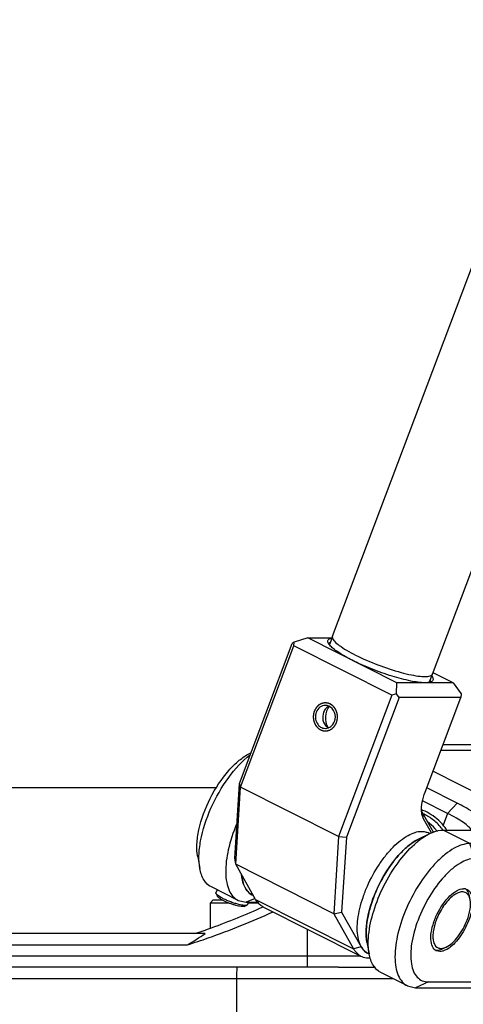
# Model space of a CAD drawing. Header units: millimetres. Extents: x 0 to 12710, y 0 to 5940.
# Tile 221 of 241: x 10287 to 10405, y 1539 to 1802. Entities that reach past the tile are written whole.
import ezdxf

# ---------------------------------------------------------------- set-up
doc = ezdxf.new("R2010")
doc.units = ezdxf.units.MM
doc.header["$LTSCALE"] = 231.275
doc.layers.get('0').update_dxf_attribs({"linetype": 'CONTINUOUS'})
for name, color, linetype in [('2ND_ARM_V2_PITCH_ABL137', 7, 'CONTINUOUS'), ('2ND_ARM_V2_PITCH_ABL140', 7, 'CONTINUOUS'), ('A2300201_ABL135', 7, 'CONTINUOUS'), ('A2400201_ABL93', 7, 'CONTINUOUS'), ('A2410102_ABL142', 7, 'CONTINUOUS'), ('FWSRM-D10-V4-E2-T2_5_PBL322', 7, 'CONTINUOUS'), ('M2300101_PBL138', 7, 'CONTINUOUS'), ('M2300101_PBL146', 7, 'CONTINUOUS'), ('M2300201_PBL136', 7, 'CONTINUOUS'), ('M2300301_PBL188', 7, 'CONTINUOUS'), ('M2300602_PBL184', 7, 'CONTINUOUS'), ('M2410102_PBL143', 7, 'CONTINUOUS'), ('M2420301_PBL126', 7, 'CONTINUOUS'), ('P9140503_BOLT_PBL144', 7, 'CONTINUOUS'), ('P9140503_BOLT_PBL195', 7, 'CONTINUOUS'), ('SSHH-ST-M3-5_203_PBL178', 7, 'CONTINUOUS'), ('WFM_0608_06_2_PBL158', 7, 'CONTINUOUS'), ('WFM_0608_06_2_PBL159', 7, 'CONTINUOUS'), ('오른쪽_7_VBL88', 7, 'CONTINUOUS')]:
    doc.layers.add(name, color=color, linetype=linetype)

# ---------------------------------------------------------------- blocks, each defined once
blk = doc.blocks.new('M2420301_PBL126', base_point=(2002.678, 513.25))
at = {"layer": 'M2420301_PBL126', "color": 7}
for p, q in [((2020.672, 516.25), (2023.955, 516.25)), ((1959.694, 515.25), (2025.515, 515.25)), ((2011.601, 510.25), (2011.601, 515.25))]:
    blk.add_line(p, q, dxfattribs=at)
blk.add_arc((1856.547, 522.655), 155.231, 357.26584, 357.63531, dxfattribs=at)
blk = doc.blocks.new('M2410102_PBL143', base_point=(1992.264, 524.25))
at = {"layer": 'M2410102_PBL143', "color": 7}
for p, q in [((1974.718, 532.25), (2009.81, 532.25)), ((2008.787, 519.25), (1975.74, 519.25)), ((1977.328, 518.25), (2007.2, 518.25)), ((2022.666, 517.25), (1961.862, 517.25)), ((2020.672, 516.25), (1960.573, 516.25))]:
    blk.add_line(p, q, dxfattribs=at)
at = {"layer": 'M2410102_PBL143', "color": 2}
blk.add_line((2017.919, 516.25), (2017.919, 519.638), dxfattribs=at)
at = {"layer": 'M2410102_PBL143', "color": 7}
blk.add_arc((1990.821, 545.999), 32.222, 300.55206, 303.88756, dxfattribs=at)
for points, knots in [([(2007.87, 519.25), (2008.367, 519.417), (2010.419, 520.136), (2012.435, 520.958), (2013.943, 521.628)], [0, 0, 0, 0, 0.240964, 1, 1, 1, 1]), ([(2007.2, 518.25), (2007.823, 518.447), (2010.415, 519.309), (2012.952, 520.335), (2014.847, 521.185)], [0, 0, 0, 0, 0.239236, 1, 1, 1, 1])]:
    blk.add_open_spline(points, degree=3, knots=knots, dxfattribs=at)
blk = doc.blocks.new('A2410102_ABL142', base_point=(1992.264, 524.25))
at = {"layer": 'M2410102_PBL143'}
blk.add_blockref('M2410102_PBL143', (1992.264, 524.25), dxfattribs=at)
blk = doc.blocks.new('P9140503_BOLT_PBL144', base_point=(2011.411, 520.994))
at = {"layer": 'P9140503_BOLT_PBL144', "color": 7}
for p, q in [((2009.514, 522.25), (2009.264, 522)), ((2009.264, 522), (2010.828, 522)), ((2009.264, 519.739), (2009.264, 522)), ((2009.514, 522.25), (2010.299, 522.25)), ((2012.624, 522), (2013.559, 522))]:
    blk.add_line(p, q, dxfattribs=at)
blk = doc.blocks.new('P9140503_BOLT_PBL195', base_point=(2009.389, 522.125))
at = {"layer": 'P9140503_BOLT_PBL195', "color": 7}
blk.add_line((2009.514, 522.25), (2009.264, 522), dxfattribs=at)
blk = doc.blocks.new('A2400201_ABL93', base_point=(1992.264, 486.75))
at = {"layer": 'A2410102_ABL142'}
blk.add_blockref('A2410102_ABL142', (1992.264, 524.25), dxfattribs=at)
at = {"layer": 'M2420301_PBL126'}
blk.add_blockref('M2420301_PBL126', (2002.678, 513.25), dxfattribs=at)
at = {"layer": 'P9140503_BOLT_PBL144'}
blk.add_blockref('P9140503_BOLT_PBL144', (2011.411, 520.994), dxfattribs=at)
at = {"layer": 'P9140503_BOLT_PBL195'}
blk.add_blockref('P9140503_BOLT_PBL195', (2009.389, 522.125), dxfattribs=at)
blk = doc.blocks.new('M2300201_PBL136', base_point=(2021.502, 531.337))
at = {"layer": 'M2300201_PBL136', "color": 7}
for p, q in [((2016.705, 545.194), (2016.545, 545.065)), ((2016.692, 544.865), (2016.705, 545.194)), ((2017.935, 545.581), (2016.705, 545.194)), ((2017.935, 545.581), (2020.082, 545.581)), ((2025.872, 541.581), (2017.935, 545.581)), ((2011.842, 532.621), (2016.545, 545.065)), ((2011.942, 532.298), (2016.692, 544.865)), ((2025.423, 540.465), (2016.692, 544.865)), ((2030.872, 541.581), (2029.095, 542.477)), ((2025.833, 540.594), (2025.872, 541.581)), ((2030.872, 541.581), (2025.872, 541.581)), ((2030.872, 541.581), (2031.583, 540.594)), ((2025.423, 540.465), (2020.673, 527.898)), ((2026.07, 540.265), (2021.366, 527.821)), ((2025.833, 540.594), (2025.423, 540.465)), ((2026.07, 540.265), (2025.833, 540.594)), ((2031.57, 540.265), (2026.07, 540.265)), ((2028.388, 531.846), (2031.57, 540.265)), ((2031.583, 540.594), (2031.57, 540.265)), ((2011.422, 525.96), (2011.842, 532.621)), ((2011.509, 525.424), (2011.942, 532.298)), ((2011.942, 532.298), (2011.842, 532.621)), ((2020.673, 527.898), (2011.942, 532.298)), ((2028.238, 529.465), (2028.098, 529.87)), ((2029.13, 528.274), (2028.116, 530.062)), ((2028.945, 528.218), (2028.238, 529.465)), ((2020.673, 527.898), (2020.24, 521.024)), ((2020.673, 527.898), (2021.366, 527.821)), ((2021.366, 527.821), (2020.947, 521.16)), ((2011.509, 525.424), (2011.422, 525.96)), ((2020.24, 521.024), (2011.509, 525.424)), ((2013.285, 522.292), (2011.509, 525.424)), ((2013.935, 521.646), (2022.666, 517.246)), ((2020.24, 521.024), (2020.947, 521.16)), ((2020.24, 521.024), (2022.016, 517.892)), ((2020.947, 521.16), (2022.688, 518.088)), ((2023.203, 517.539), (2023.208, 517.538)), ((2023.203, 517.539), (2023.207, 517.537))]:
    blk.add_line(p, q, dxfattribs=at)
at = {"layer": 'M2300201_PBL136', "color": 2}
for p, q in [((2028.238, 529.465), (2028.116, 530.062)), ((2013.285, 522.292), (2022.016, 517.892)), ((2022.688, 518.088), (2022.016, 517.892))]:
    blk.add_line(p, q, dxfattribs=at)
at = {"layer": 'M2300201_PBL136', "color": 7}
for centre, radius, start, end in [((2020.713, 545.644), 1.096, 216.31544, 216.8442), ((2020.09, 545.024), 0.259, 182.31211, 187.981), ((2028.071, 541.501), 1.125, 36.32298, 37.54413), ((2028.593, 541.809), 0.258, 312.26241, 315.22302), ((2020.101, 538.31), 0.795, 233.52957, 248.39011), ((2024.308, 519.007), 1.862, 209.54709, 210.98969), ((2023.853, 518.615), 1.257, 239.08223, 243.03098)]:
    blk.add_arc(centre, radius, start, end, dxfattribs=at)
for points, knots in [([(2019.753, 545.121), (2019.731, 545.167), (2019.699, 545.258), (2019.756, 545.466), (2019.927, 545.521), (2020.033, 545.545)], [0, 0, 0, 0, 0.252964, 0.461133, 1, 1, 1, 1]), ([(2019.83, 544.995), (2019.822, 545.006), (2019.794, 545.046), (2019.768, 545.088), (2019.753, 545.121)], [0, 0, 0, 0, 0.27069, 1, 1, 1, 1]), ([(2021.904, 543.581), (2021.471, 543.799), (2020.882, 544.122), (2020.222, 544.595), (2019.978, 544.816), (2019.886, 544.924)], [0, 0, 0, 0, 0.596414, 0.8253, 1, 1, 1, 1]), ([(2028.372, 541.581), (2027.95, 541.581), (2026.956, 541.74), (2025.367, 542.164), (2023.625, 542.786), (2022.461, 543.3), (2021.904, 543.581)], [0, 0, 0, 0, 0.186257, 0.439851, 0.724936, 1, 1, 1, 1]), ([(2028.977, 542.167), (2029.015, 542.116), (2029.075, 542.021), (2029.108, 541.863), (2029.042, 541.727), (2028.957, 541.68), (2028.91, 541.66)], [0, 0, 0, 0, 0.311678, 0.544461, 0.750154, 1, 1, 1, 1]), ([(2028.693, 541.602), (2028.669, 541.599), (2028.562, 541.585), (2028.455, 541.581), (2028.372, 541.581)], [0, 0, 0, 0, 0.225777, 1, 1, 1, 1]), ([(2019.498, 539.565), (2019.327, 539.565), (2018.964, 539.435), (2018.75, 539.123), (2018.685, 538.95)], [0, 0, 0, 0, 0.481071, 1, 1, 1, 1]), ([(2019.642, 539.39), (2019.609, 539.363), (2019.48, 539.238), (2019.388, 539.078), (2019.34, 538.95)], [0, 0, 0, 0, 0.238852, 1, 1, 1, 1]), ([(2020.312, 538.13), (2020.408, 538.384), (2020.42, 538.957), (2020.036, 539.405), (2019.804, 539.503)], [0, 0, 0, 0, 0.517634, 1, 1, 1, 1]), ([(2018.685, 538.95), (2018.626, 538.794), (2018.578, 538.453), (2018.718, 537.97), (2019.044, 537.608), (2019.352, 537.515), (2019.498, 537.515)], [0, 0, 0, 0, 0.263181, 0.523605, 0.769083, 1, 1, 1, 1]), ([(2019.34, 538.95), (2019.256, 538.727), (2019.203, 538.244), (2019.451, 537.803), (2019.629, 537.671)], [0, 0, 0, 0, 0.519067, 1, 1, 1, 1]), ([(2019.814, 537.582), (2019.87, 537.607), (2020.088, 537.733), (2020.245, 537.953), (2020.312, 538.13)], [0, 0, 0, 0, 0.242049, 1, 1, 1, 1]), ([(2028.067, 530.137), (2028.052, 530.405), (2028.111, 530.992), (2028.277, 531.553), (2028.388, 531.846)], [0, 0, 0, 0, 0.461393, 1, 1, 1, 1]), ([(2013.935, 521.646), (2013.869, 521.679), (2013.605, 521.84), (2013.4, 522.088), (2013.285, 522.292)], [0, 0, 0, 0, 0.239862, 1, 1, 1, 1]), ([(2022.711, 518.048), (2022.744, 517.994), (2022.876, 517.797), (2023.054, 517.629), (2023.203, 517.539)], [0, 0, 0, 0, 0.26409, 1, 1, 1, 1]), ([(2022.016, 517.892), (2022.056, 517.82), (2022.223, 517.562), (2022.464, 517.348), (2022.666, 517.246)], [0, 0, 0, 0, 0.266751, 1, 1, 1, 1]), ([(2022.666, 517.246), (2022.727, 517.215), (2022.989, 517.107), (2023.281, 517.082), (2023.495, 517.1)], [0, 0, 0, 0, 0.241148, 1, 1, 1, 1])]:
    blk.add_open_spline(points, degree=3, knots=knots, dxfattribs=at)
for points in [[(2019.844, 545.095), (2019.856, 545.127), (2019.878, 545.156), (2019.904, 545.179)], [(2019.832, 545.013), (2019.831, 545.041), (2019.835, 545.069), (2019.844, 545.095)], [(2019.886, 544.924), (2019.869, 544.944), (2019.852, 544.965), (2019.836, 544.987)], [(2028.824, 541.701), (2028.814, 541.673), (2028.797, 541.648), (2028.776, 541.628)], [(2028.854, 541.639), (2028.832, 541.632), (2028.811, 541.626), (2028.789, 541.621)], [(2028.834, 541.815), (2028.84, 541.777), (2028.838, 541.736), (2028.824, 541.701)], [(2028.91, 541.66), (2028.892, 541.652), (2028.873, 541.645), (2028.854, 541.639)], [(2028.789, 541.621), (2028.757, 541.613), (2028.725, 541.607), (2028.693, 541.602)], [(2019.804, 539.503), (2019.708, 539.543), (2019.602, 539.565), (2019.498, 539.565)], [(2019.8, 539.494), (2019.743, 539.466), (2019.69, 539.431), (2019.642, 539.39)], [(2019.498, 537.515), (2019.606, 537.515), (2019.715, 537.539), (2019.814, 537.582)], [(2028.098, 529.87), (2028.082, 529.958), (2028.072, 530.047), (2028.067, 530.137)], [(2028.116, 530.062), (2028.101, 530.088), (2028.088, 530.115), (2028.076, 530.142)]]:
    blk.add_open_spline(points, degree=3, dxfattribs=at)
at = {"layer": 'M2300201_PBL136', "color": 134}
for points in [[(2018.506, 539.04), (2018.501, 539.021), (2018.49, 538.982), (2018.476, 538.934), (2018.465, 538.895), (2018.459, 538.871), (2018.453, 538.852), (2018.449, 538.837), (2018.446, 538.825), (2018.443, 538.817), (2018.442, 538.812), (2018.441, 538.808), (2018.441, 538.804), (2018.44, 538.799), (2018.439, 538.791), (2018.438, 538.778), (2018.436, 538.763), (2018.434, 538.743), (2018.432, 538.717), (2018.429, 538.687), (2018.425, 538.657), (2018.423, 538.632), (2018.421, 538.611), (2018.419, 538.596), (2018.418, 538.584), (2018.417, 538.575), (2018.416, 538.57), (2018.416, 538.566), (2018.416, 538.562), (2018.417, 538.557), (2018.417, 538.548), (2018.418, 538.536), (2018.419, 538.52), (2018.42, 538.5), (2018.422, 538.475), (2018.424, 538.444), (2018.426, 538.414), (2018.428, 538.389), (2018.429, 538.368), (2018.43, 538.353), (2018.431, 538.34), (2018.432, 538.332), (2018.432, 538.327), (2018.432, 538.323), (2018.433, 538.319), (2018.434, 538.314), (2018.437, 538.305), (2018.44, 538.293), (2018.443, 538.278), (2018.448, 538.258), (2018.454, 538.233), (2018.461, 538.203), (2018.469, 538.173), (2018.475, 538.148), (2018.48, 538.129), (2018.483, 538.114), (2018.486, 538.101), (2018.488, 538.092), (2018.49, 538.087), (2018.49, 538.084), (2018.492, 538.08), (2018.494, 538.076), (2018.498, 538.068), (2018.503, 538.057), (2018.509, 538.043), (2018.517, 538.025), (2018.527, 538.002), (2018.539, 537.975), (2018.551, 537.948), (2018.561, 537.925), (2018.569, 537.907), (2018.575, 537.894), (2018.58, 537.882), (2018.583, 537.874), (2018.585, 537.87), (2018.586, 537.866), (2018.589, 537.863), (2018.591, 537.859), (2018.596, 537.852), (2018.603, 537.842), (2018.611, 537.83), (2018.622, 537.814), (2018.636, 537.795), (2018.652, 537.771), (2018.668, 537.747), (2018.682, 537.727), (2018.693, 537.711), (2018.701, 537.699), (2018.708, 537.689), (2018.713, 537.682), (2018.715, 537.678), (2018.717, 537.675), (2018.72, 537.672), (2018.723, 537.669), (2018.729, 537.663), (2018.737, 537.655), (2018.747, 537.645), (2018.761, 537.632), (2018.777, 537.615), (2018.798, 537.595), (2018.818, 537.576), (2018.834, 537.559), (2018.848, 537.546), (2018.858, 537.536), (2018.866, 537.528), (2018.872, 537.522), (2018.875, 537.519), (2018.878, 537.516), (2018.881, 537.514), (2018.885, 537.512), (2018.891, 537.507), (2018.901, 537.501), (2018.913, 537.493), (2018.929, 537.483), (2018.948, 537.471), (2018.972, 537.455), (2018.995, 537.44), (2019.015, 537.427), (2019.03, 537.417), (2019.042, 537.41), (2019.052, 537.403), (2019.058, 537.399), (2019.062, 537.397), (2019.065, 537.394), (2019.069, 537.393), (2019.073, 537.392), (2019.08, 537.389), (2019.09, 537.385), (2019.103, 537.38), (2019.12, 537.374), (2019.141, 537.366), (2019.166, 537.357), (2019.191, 537.348), (2019.212, 537.34), (2019.229, 537.333), (2019.241, 537.329), (2019.252, 537.325), (2019.259, 537.322), (2019.263, 537.321), (2019.266, 537.319), (2019.27, 537.319), (2019.274, 537.318), (2019.282, 537.317), (2019.293, 537.316), (2019.306, 537.314), (2019.323, 537.312), (2019.345, 537.309), (2019.371, 537.305), (2019.397, 537.301), (2019.419, 537.298), (2019.437, 537.296), (2019.45, 537.294), (2019.461, 537.293), (2019.468, 537.292), (2019.473, 537.291), (2019.476, 537.29), (2019.479, 537.291), (2019.484, 537.291), (2019.491, 537.292), (2019.502, 537.293), (2019.516, 537.294), (2019.533, 537.296), (2019.555, 537.298), (2019.581, 537.3), (2019.608, 537.302), (2019.63, 537.304), (2019.647, 537.306), (2019.66, 537.307), (2019.671, 537.308), (2019.679, 537.309), (2019.683, 537.309), (2019.687, 537.309), (2019.69, 537.31), (2019.694, 537.312), (2019.702, 537.314), (2019.713, 537.318), (2019.726, 537.322), (2019.743, 537.328), (2019.764, 537.335), (2019.79, 537.343), (2019.816, 537.351), (2019.838, 537.358), (2019.855, 537.364), (2019.868, 537.368), (2019.879, 537.372), (2019.886, 537.374), (2019.89, 537.376), (2019.894, 537.376), (2019.897, 537.378), (2019.901, 537.381), (2019.907, 537.385), (2019.917, 537.39), (2019.929, 537.397), (2019.945, 537.407), (2019.964, 537.418), (2019.988, 537.432), (2020.011, 537.446), (2020.031, 537.457), (2020.047, 537.467), (2020.058, 537.474), (2020.068, 537.479), (2020.075, 537.483), (2020.079, 537.486), (2020.082, 537.487), (2020.085, 537.49), (2020.088, 537.493), (2020.094, 537.498), (2020.103, 537.506), (2020.113, 537.516), (2020.127, 537.528), (2020.144, 537.544), (2020.165, 537.563), (2020.186, 537.582), (2020.203, 537.598), (2020.217, 537.61), (2020.227, 537.62), (2020.236, 537.627), (2020.242, 537.633), (2020.245, 537.636), (2020.248, 537.638), (2020.25, 537.641), (2020.253, 537.645), (2020.258, 537.652), (2020.265, 537.662), (2020.274, 537.673), (2020.285, 537.689), (2020.299, 537.708), (2020.317, 537.731), (2020.334, 537.754), (2020.348, 537.773), (2020.36, 537.789), (2020.368, 537.801), (2020.375, 537.81), (2020.38, 537.817), (2020.383, 537.821), (2020.385, 537.824), (2020.387, 537.827), (2020.389, 537.832), (2020.393, 537.839), (2020.399, 537.851), (2020.405, 537.864), (2020.414, 537.882), (2020.425, 537.905), (2020.442, 537.941), (2020.464, 537.986), (2020.482, 538.022), (2020.491, 538.04)], [(2020.491, 538.04), (2020.496, 538.06), (2020.507, 538.098), (2020.52, 538.147), (2020.531, 538.185), (2020.538, 538.209), (2020.543, 538.229), (2020.548, 538.243), (2020.551, 538.255), (2020.553, 538.264), (2020.555, 538.269), (2020.556, 538.272), (2020.556, 538.276), (2020.557, 538.281), (2020.558, 538.29), (2020.559, 538.303), (2020.56, 538.318), (2020.562, 538.338), (2020.565, 538.363), (2020.568, 538.393), (2020.571, 538.424), (2020.574, 538.449), (2020.576, 538.469), (2020.578, 538.484), (2020.579, 538.497), (2020.58, 538.506), (2020.58, 538.511), (2020.581, 538.515), (2020.58, 538.518), (2020.58, 538.523), (2020.579, 538.532), (2020.579, 538.545), (2020.578, 538.56), (2020.576, 538.58), (2020.575, 538.606), (2020.573, 538.636), (2020.57, 538.667), (2020.569, 538.692), (2020.567, 538.712), (2020.566, 538.727), (2020.566, 538.74), (2020.565, 538.749), (2020.565, 538.754), (2020.565, 538.758), (2020.563, 538.762), (2020.562, 538.766), (2020.56, 538.775), (2020.557, 538.788), (2020.553, 538.803), (2020.549, 538.823), (2020.543, 538.847), (2020.535, 538.877), (2020.528, 538.907), (2020.522, 538.932), (2020.517, 538.952), (2020.513, 538.967), (2020.51, 538.979), (2020.508, 538.988), (2020.507, 538.993), (2020.506, 538.997), (2020.505, 539), (2020.503, 539.005), (2020.499, 539.013), (2020.494, 539.024), (2020.488, 539.038), (2020.48, 539.056), (2020.47, 539.078), (2020.458, 539.105), (2020.446, 539.133), (2020.436, 539.155), (2020.428, 539.173), (2020.422, 539.187), (2020.417, 539.198), (2020.414, 539.206), (2020.412, 539.211), (2020.41, 539.214), (2020.408, 539.217), (2020.405, 539.221), (2020.401, 539.228), (2020.394, 539.238), (2020.386, 539.25), (2020.375, 539.266), (2020.361, 539.286), (2020.345, 539.31), (2020.328, 539.334), (2020.315, 539.354), (2020.304, 539.37), (2020.296, 539.382), (2020.289, 539.392), (2020.284, 539.399), (2020.281, 539.403), (2020.28, 539.406), (2020.277, 539.408), (2020.274, 539.412), (2020.268, 539.417), (2020.259, 539.426), (2020.249, 539.436), (2020.236, 539.449), (2020.219, 539.465), (2020.199, 539.485), (2020.179, 539.505), (2020.162, 539.521), (2020.149, 539.535), (2020.139, 539.545), (2020.131, 539.553), (2020.125, 539.559), (2020.121, 539.562), (2020.119, 539.565), (2020.116, 539.566), (2020.112, 539.569), (2020.105, 539.573), (2020.095, 539.58), (2020.084, 539.587), (2020.068, 539.597), (2020.049, 539.61), (2020.025, 539.625), (2020.002, 539.64), (2019.982, 539.653), (2019.967, 539.663), (2019.955, 539.671), (2019.945, 539.677), (2019.938, 539.682), (2019.934, 539.684), (2019.931, 539.686), (2019.928, 539.687), (2019.924, 539.689), (2019.917, 539.691), (2019.906, 539.695), (2019.894, 539.7), (2019.877, 539.706), (2019.856, 539.714), (2019.831, 539.724), (2019.806, 539.733), (2019.785, 539.741), (2019.768, 539.747), (2019.756, 539.752), (2019.745, 539.756), (2019.738, 539.758), (2019.734, 539.76), (2019.73, 539.761), (2019.727, 539.762), (2019.723, 539.762), (2019.715, 539.763), (2019.704, 539.765), (2019.691, 539.767), (2019.674, 539.769), (2019.652, 539.772), (2019.626, 539.776), (2019.599, 539.779), (2019.577, 539.782), (2019.56, 539.785), (2019.547, 539.786), (2019.536, 539.788), (2019.528, 539.789), (2019.524, 539.789), (2019.521, 539.79), (2019.517, 539.79), (2019.513, 539.789), (2019.505, 539.789), (2019.494, 539.788), (2019.481, 539.786), (2019.464, 539.785), (2019.442, 539.783), (2019.415, 539.781), (2019.389, 539.778), (2019.367, 539.776), (2019.349, 539.775), (2019.336, 539.774), (2019.325, 539.773), (2019.318, 539.772), (2019.313, 539.771), (2019.31, 539.771), (2019.307, 539.77), (2019.302, 539.769), (2019.295, 539.766), (2019.284, 539.763), (2019.271, 539.759), (2019.254, 539.753), (2019.232, 539.746), (2019.206, 539.738), (2019.181, 539.729), (2019.159, 539.722), (2019.142, 539.717), (2019.129, 539.712), (2019.118, 539.709), (2019.111, 539.706), (2019.106, 539.705), (2019.103, 539.704), (2019.1, 539.702), (2019.096, 539.7), (2019.089, 539.696), (2019.079, 539.69), (2019.068, 539.683), (2019.052, 539.674), (2019.032, 539.662), (2019.009, 539.648), (2018.985, 539.635), (2018.966, 539.623), (2018.95, 539.614), (2018.938, 539.607), (2018.929, 539.601), (2018.922, 539.597), (2018.918, 539.595), (2018.915, 539.593), (2018.912, 539.591), (2018.909, 539.588), (2018.903, 539.582), (2018.894, 539.574), (2018.884, 539.565), (2018.87, 539.552), (2018.853, 539.536), (2018.832, 539.518), (2018.811, 539.499), (2018.794, 539.483), (2018.78, 539.47), (2018.77, 539.461), (2018.761, 539.453), (2018.755, 539.448), (2018.751, 539.444), (2018.749, 539.442), (2018.747, 539.439), (2018.744, 539.435), (2018.739, 539.429), (2018.732, 539.419), (2018.723, 539.407), (2018.712, 539.392), (2018.697, 539.373), (2018.68, 539.349), (2018.663, 539.326), (2018.649, 539.307), (2018.637, 539.292), (2018.629, 539.28), (2018.621, 539.27), (2018.616, 539.264), (2018.614, 539.26), (2018.611, 539.257), (2018.61, 539.253), (2018.608, 539.249), (2018.604, 539.241), (2018.598, 539.23), (2018.592, 539.216), (2018.583, 539.198), (2018.572, 539.176), (2018.554, 539.14), (2018.532, 539.094), (2018.515, 539.058), (2018.506, 539.04)]]:
    blk.add_open_spline(points, degree=3, knots=[0, 0, 0, 0, 0.015625, 0.03125, 0.039062, 0.046875, 0.050781, 0.054688, 0.058594, 0.060547, 0.061523, 0.0625, 0.063477, 0.064453, 0.066406, 0.070312, 0.074219, 0.078125, 0.085938, 0.09375, 0.101562, 0.109375, 0.113281, 0.117188, 0.121094, 0.123047, 0.124023, 0.125, 0.125977, 0.126953, 0.128906, 0.132812, 0.136719, 0.140625, 0.148438, 0.15625, 0.164062, 0.171875, 0.175781, 0.179688, 0.183594, 0.185547, 0.186523, 0.1875, 0.188477, 0.189453, 0.191406, 0.195312, 0.199219, 0.203125, 0.210938, 0.21875, 0.226562, 0.234375, 0.238281, 0.242188, 0.246094, 0.248047, 0.249023, 0.25, 0.250977, 0.251953, 0.253906, 0.257812, 0.261719, 0.265625, 0.273438, 0.28125, 0.289062, 0.296875, 0.300781, 0.304688, 0.308594, 0.310547, 0.311523, 0.3125, 0.313477, 0.314453, 0.316406, 0.320312, 0.324219, 0.328125, 0.335938, 0.34375, 0.351562, 0.359375, 0.363281, 0.367188, 0.371094, 0.373047, 0.374023, 0.375, 0.375977, 0.376953, 0.378906, 0.382812, 0.386719, 0.390625, 0.398438, 0.40625, 0.414062, 0.421875, 0.425781, 0.429688, 0.433594, 0.435547, 0.436523, 0.4375, 0.438477, 0.439453, 0.441406, 0.445312, 0.449219, 0.453125, 0.460938, 0.46875, 0.476562, 0.484375, 0.488281, 0.492188, 0.496094, 0.498047, 0.499023, 0.5, 0.500977, 0.501953, 0.503906, 0.507812, 0.511719, 0.515625, 0.523438, 0.53125, 0.539062, 0.546875, 0.550781, 0.554688, 0.558594, 0.560547, 0.561523, 0.5625, 0.563477, 0.564453, 0.566406, 0.570312, 0.574219, 0.578125, 0.585938, 0.59375, 0.601562, 0.609375, 0.613281, 0.617188, 0.621094, 0.623047, 0.624023, 0.625, 0.625977, 0.626953, 0.628906, 0.632812, 0.636719, 0.640625, 0.648438, 0.65625, 0.664062, 0.671875, 0.675781, 0.679688, 0.683594, 0.685547, 0.686523, 0.6875, 0.688477, 0.689453, 0.691406, 0.695312, 0.699219, 0.703125, 0.710938, 0.71875, 0.726562, 0.734375, 0.738281, 0.742188, 0.746094, 0.748047, 0.749023, 0.75, 0.750977, 0.751953, 0.753906, 0.757812, 0.761719, 0.765625, 0.773438, 0.78125, 0.789062, 0.796875, 0.800781, 0.804688, 0.808594, 0.810547, 0.811523, 0.8125, 0.813477, 0.814453, 0.816406, 0.820312, 0.824219, 0.828125, 0.835938, 0.84375, 0.851562, 0.859375, 0.863281, 0.867188, 0.871094, 0.873047, 0.874023, 0.875, 0.875977, 0.876953, 0.878906, 0.882812, 0.886719, 0.890625, 0.898438, 0.90625, 0.914062, 0.921875, 0.925781, 0.929688, 0.933594, 0.935547, 0.936523, 0.9375, 0.938477, 0.939453, 0.941406, 0.945312, 0.949219, 0.953125, 0.960938, 0.96875, 0.984375, 1, 1, 1, 1], dxfattribs=at)
blk = doc.blocks.new('WFM_0608_06_2_PBL158', base_point=(2025.568, 522.893))
at = {"layer": 'WFM_0608_06_2_PBL158', "color": 7}
for p, q in [((2028.799, 528.153), (2028.688, 528.209)), ((2023.398, 517.437), (2023.288, 517.493))]:
    blk.add_line(p, q, dxfattribs=at)
blk.add_arc((2029.437, 524.379), 3.671, 115.87089, 117.4898, dxfattribs=at)
for points, knots in [([(2023.288, 517.493), (2023.136, 517.569), (2022.849, 517.799), (2022.552, 518.304), (2022.376, 518.948), (2022.318, 519.712), (2022.379, 520.576), (2022.555, 521.512), (2022.842, 522.493), (2023.362, 523.82), (2024.047, 525.083), (2024.866, 526.215), (2025.508, 526.945), (2026.166, 527.543), (2026.819, 527.99), (2027.448, 528.274), (2027.871, 528.35), (2028.066, 528.35)], [0, 0, 0, 0, 0.037453, 0.079083, 0.127564, 0.183899, 0.247891, 0.318552, 0.394381, 0.473545, 0.633553, 0.710382, 0.782468, 0.848215, 0.906487, 0.956861, 1, 1, 1, 1]), ([(2027.742, 527.636), (2027.662, 527.594), (2027.322, 527.402), (2027.008, 527.165), (2026.78, 526.97)], [0, 0, 0, 0, 0.232013, 1, 1, 1, 1]), ([(2028.066, 528.35), (2028.176, 528.35), (2028.391, 528.328), (2028.595, 528.256), (2028.688, 528.209)], [0, 0, 0, 0, 0.511275, 1, 1, 1, 1]), ([(2026.78, 526.97), (2026.544, 526.767), (2026.08, 526.31), (2025.208, 525.247), (2024.274, 523.714), (2023.597, 522.051), (2023.262, 520.718), (2023.171, 520.073), (2023.148, 519.762)], [0, 0, 0, 0, 0.113327, 0.236505, 0.500007, 0.763506, 0.886679, 1, 1, 1, 1]), ([(2023.148, 519.762), (2023.14, 519.654), (2023.121, 519.25), (2023.143, 518.843), (2023.192, 518.551)], [0, 0, 0, 0, 0.268951, 1, 1, 1, 1])]:
    blk.add_open_spline(points, degree=3, knots=knots, dxfattribs=at)
blk = doc.blocks.new('WFM_0608_06_2_PBL159', base_point=(2012.566, 523.55))
at = {"layer": 'WFM_0608_06_2_PBL159', "color": 7}
blk.add_line((2012.969, 522.693), (2013.093, 522.63), dxfattribs=at)
blk.add_open_spline([(2012.969, 522.693), (2012.838, 522.759), (2012.588, 522.948), (2012.308, 523.356), (2012.12, 523.876), (2012.058, 524.262), (2012.039, 524.469)], degree=3, knots=[0, 0, 0, 0, 0.211179, 0.440687, 0.701494, 1, 1, 1, 1], dxfattribs=at)
blk = doc.blocks.new('M2300301_PBL188', base_point=(2086.464, 708.555))
at = {"layer": 'M2300301_PBL188', "color": 7}
for p, q in [((2020.12, 545.724), (2144.432, 874.625)), ((2029.034, 542.355), (2153.395, 871.384)), ((2020.119, 545.679), (2019.852, 544.973)), ((2029.008, 542.328), (2028.746, 541.636))]:
    blk.add_line(p, q, dxfattribs=at)
for centre, radius, start, end in [((2028.853, 542.423), 0.194, 328.91455, 339.24997), ((2020.604, 538.249), 1.078, 214.71331, 217.27491)]:
    blk.add_arc(centre, radius, start, end, dxfattribs=at)
for points in [[(2020.109, 545.683), (2020.104, 545.649), (2020.108, 545.614), (2020.117, 545.581)], [(2020.12, 545.724), (2020.115, 545.711), (2020.111, 545.697), (2020.109, 545.683)]]:
    blk.add_open_spline(points, degree=3, dxfattribs=at)
for points, knots in [([(2020.117, 545.581), (2020.147, 545.465), (2020.349, 545.211), (2020.781, 544.856), (2021.42, 544.447), (2021.917, 544.179), (2022.194, 544.039)], [0, 0, 0, 0, 0.137142, 0.353441, 0.645371, 1, 1, 1, 1]), ([(2022.194, 544.039), (2022.837, 543.716), (2024.165, 543.144), (2025.837, 542.586), (2027.105, 542.279), (2027.875, 542.151), (2028.461, 542.12), (2028.797, 542.166), (2028.91, 542.227)], [0, 0, 0, 0, 0.306065, 0.614314, 0.748875, 0.8609, 0.945265, 1, 1, 1, 1]), ([(2028.91, 542.227), (2028.922, 542.233), (2028.964, 542.258), (2029.001, 542.293), (2029.019, 542.323)], [0, 0, 0, 0, 0.277874, 1, 1, 1, 1]), ([(2019.838, 539.487), (2019.639, 539.227), (2019.414, 538.586), (2019.537, 537.897), (2019.718, 537.635)], [0, 0, 0, 0, 0.507654, 1, 1, 1, 1])]:
    blk.add_open_spline(points, degree=3, knots=knots, dxfattribs=at)
blk = doc.blocks.new('A2300201_ABL135', base_point=(2089.553, 708.625))
at = {"layer": 'M2300201_PBL136'}
blk.add_blockref('M2300201_PBL136', (2021.502, 531.337), dxfattribs=at)
at = {"layer": 'M2300301_PBL188'}
blk.add_blockref('M2300301_PBL188', (2086.464, 708.555), dxfattribs=at)
at = {"layer": 'WFM_0608_06_2_PBL158'}
blk.add_blockref('WFM_0608_06_2_PBL158', (2025.568, 522.893), dxfattribs=at)
at = {"layer": 'WFM_0608_06_2_PBL159'}
blk.add_blockref('WFM_0608_06_2_PBL159', (2012.566, 523.55), dxfattribs=at)
blk = doc.blocks.new('M2300101_PBL138', base_point=(2023.94, 524.887))
at = {"layer": 'M2300101_PBL138', "color": 7}
for p, q in [((2012.748, 535.28), (2012.869, 535.338)), ((2029.093, 533.711), (2037.584, 529.432)), ((2031.238, 530.866), (2028.533, 532.23)), ((2030.391, 529.95), (2028.161, 531.074)), ((2039.174, 527.266), (2037.584, 529.432)), ((2033, 528.466), (2033.645, 528.561)), ((2027.829, 527.68), (2028.798, 528.151)), ((2030, 528.466), (2033, 528.466)), ((2039.174, 527.266), (2032.381, 527.266)), ((2039.174, 527.266), (2039.829, 525.95)), ((2008.121, 526.098), (2008.318, 525.039)), ((2039.829, 525.95), (2032.829, 525.95)), ((2039.829, 525.95), (2035.672, 514.952)), ((2011.725, 522.2), (2009.344, 523.4)), ((2012.885, 522.739), (2012.89, 522.738)), ((2012.885, 522.739), (2012.889, 522.737)), ((2011.725, 522.2), (2012.451, 522.035)), ((2012.451, 522.035), (2013.526, 522.035)), ((2023.202, 518.498), (2023.399, 517.439)), ((2029.694, 517.655), (2029.378, 517.727)), ((2026.806, 514.6), (2024.425, 515.8)), ((2026.806, 514.6), (2027.532, 514.435)), ((2028.672, 514.952), (2035.672, 514.952)), ((2035.672, 514.952), (2034.324, 514.435)), ((2027.532, 514.435), (2034.324, 514.435))]:
    blk.add_line(p, q, dxfattribs=at)
at = {"layer": 'M2300101_PBL138', "color": 2}
for p, q in [((2030.391, 529.95), (2031.238, 530.866)), ((2030.391, 529.95), (2029.994, 528.9)), ((2032.381, 527.266), (2030, 528.466)), ((2032.829, 525.95), (2032.381, 527.266)), ((2013.23, 522.388), (2012.451, 522.035)), ((2028.672, 514.952), (2027.532, 514.435))]:
    blk.add_line(p, q, dxfattribs=at)
at = {"layer": 'M2300101_PBL138', "color": 7}
for centre, radius, start, end in [((2026.694, 526.413), 4.092, 70.14192, 70.66789), ((2026.685, 526.391), 4.115, 68.54548, 70.14086), ((2027.192, 526.554), 3.654, 34.19183, 39.92916), ((2027.178, 526.544), 3.671, 31.73351, 34.19317), ((2031.966, 522.263), 6.7, 127.08716, 127.26014), ((2031.807, 522.459), 0.787, 85.05163, 90.03084), ((2031.813, 522.526), 0.72, 76.71302, 85.08017), ((2013.535, 523.817), 1.258, 239.15506, 243.0758), ((2026.428, 522.661), 6.251, 338.73028, 339.2945), ((2027.525, 518.208), 4.197, 189.8313, 190.55207), ((2029.706, 518.352), 0.707, 223.12271, 229.99828), ((2029.681, 518.323), 0.669, 230.04798, 232.48932), ((2029.67, 518.308), 0.65, 232.48227, 243.27331)]:
    blk.add_arc(centre, radius, start, end, dxfattribs=at)
for points, knots in [([(2008.121, 526.098), (2008.054, 526.46), (2008.024, 527.27), (2008.289, 529.05), (2009.15, 531.336), (2010.475, 533.388), (2011.749, 534.66), (2012.417, 535.119), (2012.748, 535.28)], [0, 0, 0, 0, 0.102636, 0.223653, 0.500007, 0.776359, 0.897375, 1, 1, 1, 1]), ([(2008.318, 525.039), (2008.249, 525.413), (2008.205, 526.243), (2008.426, 528.074), (2009.229, 530.489), (2010.722, 533.109), (2012.069, 534.612), (2012.806, 535.177)], [0, 0, 0, 0, 0.099404, 0.215196, 0.480829, 0.757281, 1, 1, 1, 1]), ([(2033.645, 528.561), (2033.715, 528.59), (2033.849, 528.671), (2033.884, 528.922), (2033.737, 529.175), (2033.476, 529.46), (2033.081, 529.781), (2032.34, 530.284), (2031.7, 530.633), (2031.238, 530.866)], [0, 0, 0, 0, 0.060163, 0.112307, 0.183513, 0.285681, 0.420745, 0.587223, 1, 1, 1, 1]), ([(2029.994, 528.9), (2029.871, 529.047), (2029.357, 529.594), (2028.709, 530.017), (2028.191, 530.221)], [0, 0, 0, 0, 0.256941, 1, 1, 1, 1]), ([(2032.517, 528.458), (2032.448, 528.575), (2032.216, 528.819), (2031.757, 529.172), (2031.131, 529.562), (2030.653, 529.818), (2030.391, 529.95)], [0, 0, 0, 0, 0.156065, 0.379087, 0.66402, 1, 1, 1, 1]), ([(2011.588, 528.98), (2011.278, 528.249), (2010.807, 526.838), (2010.565, 525.067), (2010.672, 523.844), (2010.881, 523.117), (2011.225, 522.547), (2011.553, 522.287), (2011.725, 522.2)], [0, 0, 0, 0, 0.327616, 0.61088, 0.729611, 0.832007, 0.920263, 1, 1, 1, 1]), ([(2027.308, 527.375), (2027.351, 527.405), (2027.52, 527.515), (2027.695, 527.615), (2027.829, 527.68)], [0, 0, 0, 0, 0.260812, 1, 1, 1, 1]), ([(2027.926, 527.607), (2027.998, 527.662), (2028.276, 527.863), (2028.571, 528.041), (2028.798, 528.151)], [0, 0, 0, 0, 0.265008, 1, 1, 1, 1]), ([(2028.798, 528.151), (2028.901, 528.202), (2029.282, 528.368), (2029.699, 528.466), (2030, 528.466)], [0, 0, 0, 0, 0.276599, 1, 1, 1, 1]), ([(2023.202, 518.498), (2023.14, 518.832), (2023.105, 519.575), (2023.318, 521.215), (2024.061, 523.357), (2025.232, 525.329), (2026.38, 526.641), (2026.996, 527.164), (2027.308, 527.375)], [0, 0, 0, 0, 0.100298, 0.217616, 0.486468, 0.762913, 0.888959, 1, 1, 1, 1]), ([(2023.354, 519.121), (2023.425, 519.847), (2023.765, 521.356), (2024.658, 523.529), (2025.875, 525.537), (2026.886, 526.707), (2027.428, 527.195)], [0, 0, 0, 0, 0.237724, 0.500145, 0.76249, 1, 1, 1, 1]), ([(2032.381, 527.266), (2031.892, 527.266), (2031.105, 526.971), (2030.165, 526.326), (2029.097, 525.354), (2027.874, 523.788), (2026.703, 521.629), (2025.921, 519.383), (2025.648, 517.561), (2025.742, 516.297), (2025.949, 515.546), (2026.294, 514.957), (2026.63, 514.689), (2026.806, 514.6)], [0, 0, 0, 0, 0.092915, 0.151253, 0.217085, 0.366015, 0.526228, 0.681267, 0.815852, 0.872264, 0.920808, 0.962487, 1, 1, 1, 1]), ([(2027.428, 527.195), (2027.468, 527.231), (2027.624, 527.369), (2027.786, 527.501), (2027.909, 527.595)], [0, 0, 0, 0, 0.256682, 1, 1, 1, 1]), ([(2032.829, 525.95), (2032.371, 525.95), (2031.635, 525.65), (2030.77, 525.016), (2029.789, 524.063), (2028.697, 522.555), (2027.706, 520.525), (2027.132, 518.494), (2027.046, 516.908), (2027.311, 515.9), (2027.638, 515.359), (2028.113, 515.017), (2028.487, 514.952), (2028.672, 514.952)], [0, 0, 0, 0, 0.096784, 0.158418, 0.228126, 0.384895, 0.550003, 0.703767, 0.829649, 0.879842, 0.922455, 0.960823, 1, 1, 1, 1]), ([(2009.344, 523.4), (2009.078, 523.534), (2008.584, 524.033), (2008.385, 524.681), (2008.318, 525.039)], [0, 0, 0, 0, 0.450711, 1, 1, 1, 1]), ([(2012.044, 524.417), (2012.081, 524.06), (2012.215, 523.418), (2012.642, 522.886), (2012.885, 522.739)], [0, 0, 0, 0, 0.557866, 1, 1, 1, 1]), ([(2029.19, 517.868), (2029.061, 518.006), (2028.887, 518.439), (2028.883, 519.193), (2029.07, 520.082), (2029.555, 521.3), (2030.273, 522.379), (2031.151, 523.085), (2031.607, 523.246), (2031.807, 523.246)], [0, 0, 0, 0, 0.085589, 0.199265, 0.338669, 0.49328, 0.791107, 0.909847, 1, 1, 1, 1]), ([(2032.123, 523.174), (2032.165, 523.153), (2032.336, 523.042), (2032.447, 522.858), (2032.501, 522.712)], [0, 0, 0, 0, 0.23261, 1, 1, 1, 1]), ([(2032.501, 522.712), (2032.617, 522.401), (2032.63, 521.601), (2032.429, 520.858), (2032.275, 520.451)], [0, 0, 0, 0, 0.432521, 1, 1, 1, 1]), ([(2032.253, 520.393), (2032.045, 519.858), (2031.638, 519.11), (2030.945, 518.303), (2030.564, 517.992), (2030.372, 517.877)], [0, 0, 0, 0, 0.541653, 0.788617, 1, 1, 1, 1]), ([(2023.39, 517.491), (2023.368, 517.614), (2023.299, 518.154), (2023.313, 518.703), (2023.354, 519.121)], [0, 0, 0, 0, 0.228965, 1, 1, 1, 1]), ([(2024.425, 515.8), (2024.158, 515.934), (2023.665, 516.433), (2023.466, 517.081), (2023.399, 517.439)], [0, 0, 0, 0, 0.450711, 1, 1, 1, 1]), ([(2030.016, 517.711), (2029.988, 517.702), (2029.883, 517.671), (2029.774, 517.655), (2029.694, 517.655)], [0, 0, 0, 0, 0.266491, 1, 1, 1, 1]), ([(2030.372, 517.877), (2030.342, 517.859), (2030.228, 517.794), (2030.107, 517.74), (2030.016, 517.711)], [0, 0, 0, 0, 0.265995, 1, 1, 1, 1])]:
    blk.add_open_spline(points, degree=3, knots=knots, dxfattribs=at)
blk.add_open_spline([(2031.979, 523.227), (2032.028, 523.215), (2032.077, 523.197), (2032.123, 523.174)], degree=3, dxfattribs=at)
blk = doc.blocks.new('SSHH-ST-M3-5_203_PBL178', base_point=(2011.193, 522.401))
at = {"layer": 'SSHH-ST-M3-5_203_PBL178', "color": 7}
for p, q in [((2009.849, 523.145), (2009.753, 522.891)), ((2009.878, 522.577), (2009.761, 522.822)), ((2012.259, 521.677), (2012.508, 521.784)), ((2012.637, 522.035), (2012.559, 521.83))]:
    blk.add_line(p, q, dxfattribs=at)
for points, knots in [([(2009.761, 522.822), (2009.755, 522.834), (2009.747, 522.856), (2009.749, 522.881), (2009.753, 522.891)], [0, 0, 0, 0, 0.548231, 1, 1, 1, 1]), ([(2010.406, 522.36), (2010.325, 522.401), (2010.176, 522.481), (2009.984, 522.602), (2009.859, 522.7), (2009.791, 522.773), (2009.769, 522.806), (2009.761, 522.822)], [0, 0, 0, 0, 0.342397, 0.629603, 0.850277, 0.933878, 1, 1, 1, 1]), ([(2010.437, 522.177), (2010.366, 522.213), (2010.237, 522.282), (2010.071, 522.387), (2009.962, 522.471), (2009.904, 522.534), (2009.884, 522.563), (2009.878, 522.577)], [0, 0, 0, 0, 0.342398, 0.629601, 0.850276, 0.933879, 1, 1, 1, 1]), ([(2011.781, 521.848), (2011.667, 521.877), (2011.433, 521.943), (2011.083, 522.064), (2010.737, 522.203), (2010.513, 522.306), (2010.406, 522.36)], [0, 0, 0, 0, 0.239694, 0.496945, 0.755749, 1, 1, 1, 1]), ([(2012.259, 521.677), (2012.244, 521.671), (2012.207, 521.662), (2012.115, 521.654), (2011.967, 521.664), (2011.757, 521.701), (2011.511, 521.761), (2011.243, 521.843), (2010.878, 521.974), (2010.609, 522.09), (2010.437, 522.177)], [0, 0, 0, 0, 0.02549, 0.058057, 0.144714, 0.257809, 0.392259, 0.541444, 0.6978, 1, 1, 1, 1]), ([(2012.508, 521.784), (2012.493, 521.777), (2012.457, 521.767), (2012.366, 521.757), (2012.22, 521.764), (2012.013, 521.795), (2011.863, 521.828), (2011.781, 521.848)], [0, 0, 0, 0, 0.067415, 0.151715, 0.372275, 0.658309, 1, 1, 1, 1]), ([(2012.559, 521.83), (2012.556, 521.82), (2012.541, 521.8), (2012.52, 521.789), (2012.508, 521.784)], [0, 0, 0, 0, 0.451754, 1, 1, 1, 1])]:
    blk.add_open_spline(points, degree=3, knots=knots, dxfattribs=at)
blk = doc.blocks.new('M2300602_PBL184', base_point=(2030.751, 520.504))
at = {"layer": 'M2300602_PBL184', "color": 7}
for p, q in [((2032.391, 522.263), (2032.332, 522.58)), ((2030.27, 518.054), (2029.979, 517.913))]:
    blk.add_line(p, q, dxfattribs=at)
for centre, radius, start, end in [((2031.461, 522.18), 0.921, 25.34972, 29.48517), ((2029.756, 518.988), 1.061, 281.80817, 286.11268)]:
    blk.add_arc(centre, radius, start, end, dxfattribs=at)
for points in [[(2032.081, 523.143), (2032.052, 523.176), (2032.019, 523.206), (2031.984, 523.232)], [(2030.051, 517.969), (2030.126, 517.99), (2030.199, 518.02), (2030.27, 518.054)], [(2029.25, 517.804), (2029.287, 517.793), (2029.324, 517.785), (2029.362, 517.781)]]:
    blk.add_open_spline(points, degree=3, dxfattribs=at)
for points, knots in [([(2032.263, 522.633), (2032.206, 522.734), (2032.048, 522.915), (2031.68, 523.002), (2031.274, 522.892), (2030.662, 522.509), (2029.96, 521.692), (2029.543, 520.895), (2029.375, 520.451)], [0, 0, 0, 0, 0.081246, 0.159946, 0.253469, 0.370004, 0.665313, 1, 1, 1, 1]), ([(2032.332, 522.58), (2032.321, 522.637), (2032.274, 522.838), (2032.181, 523.033), (2032.081, 523.143)], [0, 0, 0, 0, 0.280875, 1, 1, 1, 1]), ([(2032.391, 522.263), (2032.385, 522.291), (2032.363, 522.398), (2032.328, 522.502), (2032.293, 522.574)], [0, 0, 0, 0, 0.266442, 1, 1, 1, 1]), ([(2032.125, 520.451), (2032.245, 520.768), (2032.413, 521.363), (2032.441, 521.991), (2032.391, 522.263)], [0, 0, 0, 0, 0.551729, 1, 1, 1, 1]), ([(2029.375, 520.451), (2029.249, 520.117), (2029.109, 519.621), (2029.066, 518.976), (2029.113, 518.495), (2029.312, 518.071), (2029.685, 517.917), (2029.877, 517.929), (2029.973, 517.949)], [0, 0, 0, 0, 0.346309, 0.495282, 0.623291, 0.818515, 0.904841, 1, 1, 1, 1]), ([(2030.27, 518.054), (2030.459, 518.146), (2030.838, 518.424), (2031.526, 519.191), (2031.925, 519.923), (2032.125, 520.451)], [0, 0, 0, 0, 0.204414, 0.450518, 1, 1, 1, 1]), ([(2029.362, 517.781), (2029.409, 517.775), (2029.623, 517.771), (2029.831, 517.841), (2029.979, 517.913)], [0, 0, 0, 0, 0.22364, 1, 1, 1, 1])]:
    blk.add_open_spline(points, degree=3, knots=knots, dxfattribs=at)
blk = doc.blocks.new('FWSRM-D10-V4-E2-T2_5_PBL322', base_point=(2029.016, 529.284))
at = {"layer": 'FWSRM-D10-V4-E2-T2_5_PBL322', "color": 7}
for centre, radius, start, end in [((2027.549, 526.478), 3.773, 81.87769, 82.15111), ((2027.548, 526.473), 3.778, 80.85992, 81.87746), ((2027.546, 526.464), 3.787, 80.01514, 80.85996), ((2026.573, 526.243), 4.02, 63.25186, 66.00947)]:
    blk.add_arc(centre, radius, start, end, dxfattribs=at)
for points, knots in [([(2029.968, 528.464), (2029.758, 528.753), (2029.281, 529.279), (2028.691, 529.678), (2028.382, 529.833)], [0, 0, 0, 0, 0.508147, 1, 1, 1, 1]), ([(2029.476, 528.352), (2029.413, 528.433), (2029.155, 528.744), (2028.852, 529.019), (2028.608, 529.195)], [0, 0, 0, 0, 0.254145, 1, 1, 1, 1])]:
    blk.add_open_spline(points, degree=3, knots=knots, dxfattribs=at)
blk = doc.blocks.new('2ND_ARM_V2_PITCH_ABL137', base_point=(2044.225, 525.061))
at = {"layer": 'FWSRM-D10-V4-E2-T2_5_PBL322'}
blk.add_blockref('FWSRM-D10-V4-E2-T2_5_PBL322', (2029.016, 529.284), dxfattribs=at)
at = {"layer": 'M2300101_PBL138'}
blk.add_blockref('M2300101_PBL138', (2023.94, 524.887), dxfattribs=at)
at = {"layer": 'M2300602_PBL184'}
blk.add_blockref('M2300602_PBL184', (2030.751, 520.504), dxfattribs=at)
at = {"layer": 'SSHH-ST-M3-5_203_PBL178'}
blk.add_blockref('SSHH-ST-M3-5_203_PBL178', (2011.193, 522.401), dxfattribs=at)
blk = doc.blocks.new('M2300101_PBL146', base_point=(2037.22, 534.163))
at = {"layer": 'M2300101_PBL146', "color": 7}
for p, q in [((2038.264, 535.549), (2029.787, 535.549)), ((2038.264, 536.066), (2029.983, 536.066))]:
    blk.add_line(p, q, dxfattribs=at)
at = {"layer": 'M2300101_PBL146', "color": 2}
blk.add_line((2038.264, 535.549), (2038.264, 536.066), dxfattribs=at)
at = {"layer": 'M2300101_PBL146', "color": 7}
blk.add_arc((2038.169, 529.763), 3.063, 119.47638, 125.38149, dxfattribs=at)
for points, knots in [([(2044.653, 532.272), (2044.377, 532.837), (2043.636, 533.901), (2042.104, 535.119), (2040.264, 535.891), (2038.931, 536.066), (2038.264, 536.066)], [0, 0, 0, 0, 0.241936, 0.489927, 0.743348, 1, 1, 1, 1]), ([(2043.754, 532.269), (2043.519, 532.757), (2042.886, 533.676), (2041.57, 534.73), (2039.987, 535.398), (2038.839, 535.549), (2038.264, 535.549)], [0, 0, 0, 0, 0.241889, 0.489857, 0.743298, 1, 1, 1, 1]), ([(2038.264, 532.846), (2038.124, 532.846), (2037.569, 532.811), (2037.023, 532.633), (2036.662, 532.429)], [0, 0, 0, 0, 0.252474, 1, 1, 1, 1]), ([(2040.132, 532.26), (2039.865, 532.45), (2039.261, 532.746), (2038.597, 532.846), (2038.264, 532.846)], [0, 0, 0, 0, 0.495925, 1, 1, 1, 1])]:
    blk.add_open_spline(points, degree=3, knots=knots, dxfattribs=at)
blk = doc.blocks.new('2ND_ARM_V2_PITCH_ABL140', base_point=(1992.264, 525.061))
at = {"layer": 'M2300101_PBL146'}
blk.add_blockref('M2300101_PBL146', (2037.22, 534.163), dxfattribs=at)
blk = doc.blocks.new('오른쪽_7_VBL88', base_point=(1971.322, 734.055))
at = {"layer": '2ND_ARM_V2_PITCH_ABL137'}
blk.add_blockref('2ND_ARM_V2_PITCH_ABL137', (2044.225, 525.061), dxfattribs=at)
at = {"layer": '2ND_ARM_V2_PITCH_ABL140'}
blk.add_blockref('2ND_ARM_V2_PITCH_ABL140', (1992.264, 525.061), dxfattribs=at)
at = {"layer": 'A2300201_ABL135'}
blk.add_blockref('A2300201_ABL135', (2089.553, 708.625), dxfattribs=at)
at = {"layer": 'A2400201_ABL93'}
blk.add_blockref('A2400201_ABL93', (1992.264, 486.75), dxfattribs=at)
blk = doc.blocks.new('RERE')
at = {"layer": '오른쪽_7_VBL88'}
blk.add_blockref('오른쪽_7_VBL88', (1971.322, 734.055), dxfattribs=at)

msp = doc.modelspace()

# ---------------------------------------------------------------- block references
at = {"xscale": 3, "yscale": 3, "zscale": 3}
msp.add_blockref('RERE', (4310.1, 0), dxfattribs=at)

doc.saveas('drawing.dxf')
